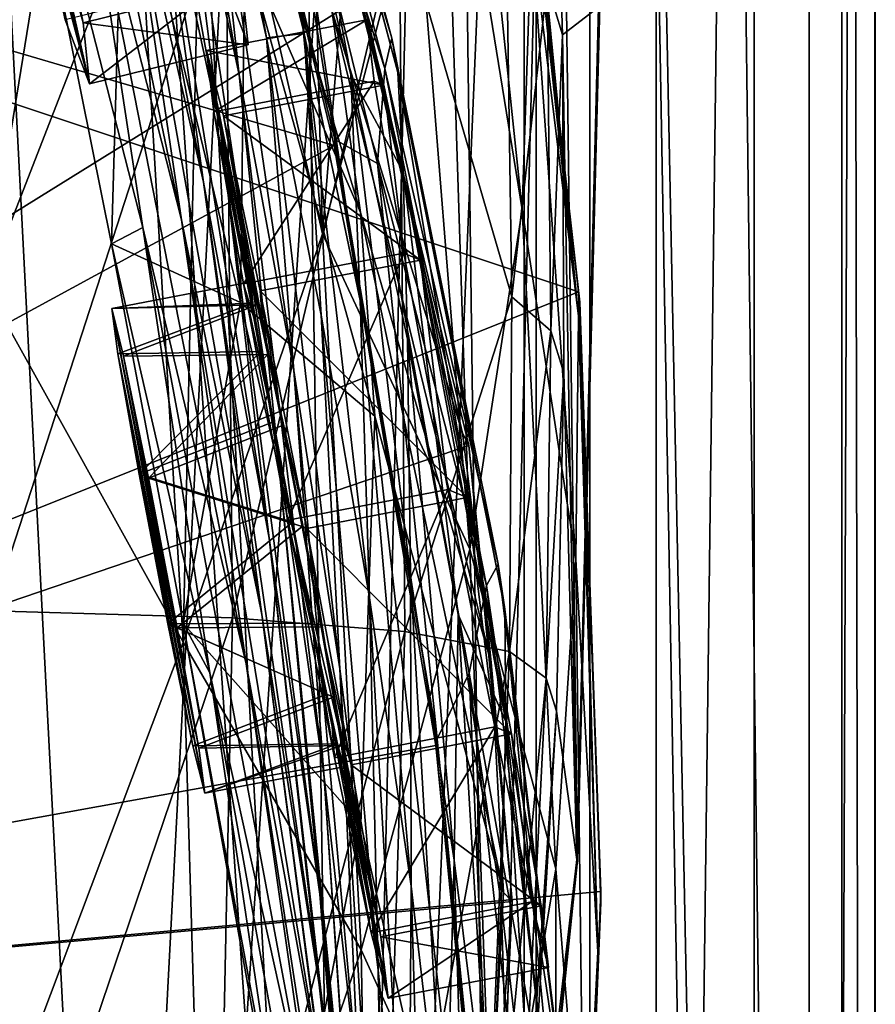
# Model space of a CAD drawing. Header units: metres. Extents: x -1204 to 0, y -809 to 0.
# Tile 80 of 135: x -39 to 0, y -381 to -336. Entities that reach past the tile are written whole.
import ezdxf

# ---------------------------------------------------------------- set-up
doc = ezdxf.new("R2010")
doc.units = ezdxf.units.M

msp = doc.modelspace()

# ---------------------------------------------------------------- linework, layer by layer
at = {"layer": 'top01'}
for points in [[(-35.448151, -746.330383, 163.059708), (-52.518909, -738.401428, 163.059708), (-5.519217, -35.401562, 163.059708)], [(-5.519217, -35.401562, 163.059708), (-52.518909, -738.401428, 163.059708), (-52.518909, -65.543846, 163.059708)], [(-52.518909, -65.543846, 2063.059814), (-52.518909, -738.401428, 2063.059814), (-5.519217, -35.401562, 2063.059814)], [(-52.518909, -738.401428, 2063.059814), (-35.448151, -746.330383, 2063.059814), (-5.519217, -35.401562, 2063.059814)], [(-5.519217, -789.40155, 163.059708), (-35.448151, -746.330383, 163.059708), (-5.519217, -35.401562, 163.059708)], [(-5.519217, -35.401562, 2063.059814), (-35.448151, -746.330383, 2063.059814), (-5.519217, -789.40155, 2063.059814)], [(-5.519217, -789.40155, 163.059708), (-5.519217, -35.401562, 163.059708), (-5.519217, -789.40155, 173.920044)], [(-5.519217, -35.401562, 163.059708), (-5.519217, -35.401562, 2063.059814), (-5.519217, -789.40155, 173.920044)], [(-5.519217, -789.40155, 173.920044), (-5.519217, -35.401562, 2063.059814), (-5.519217, -789.40155, 2051.920166)], [(-5.519217, -35.401562, 2063.059814), (-5.519217, -789.40155, 2063.059814), (-5.519217, -789.40155, 2051.920166)], [(-43.078049, -174.221146, 1607.413452), (-46.821205, -562.338135, 1607.315308), (-24.081987, -448.915588, 1607.910889)], [(-38.620052, -182.838486, 1607.530151), (-43.078049, -174.221146, 1607.413452), (-24.081987, -448.915588, 1607.910889)], [(-24.081987, -448.915588, 1607.910889), (-27.595251, -220.148819, 1607.818848), (-38.620052, -182.838486, 1607.530151)], [(-19.624281, -258.028748, 1608.027588), (-27.595251, -220.148819, 1607.818848), (-24.081987, -448.915588, 1607.910889)], [(-17.590122, -413.033936, 1608.080688), (-19.624281, -258.028748, 1608.027588), (-24.081987, -448.915588, 1607.910889)], [(-14.577818, -296.740875, 1608.159668), (-19.624281, -258.028748, 1608.027588), (-17.590122, -413.033936, 1608.080688)], [(-13.578199, -374.472443, 1608.185913), (-14.577818, -296.740875, 1608.159668), (-17.590122, -413.033936, 1608.080688)], [(-13.578199, -374.472443, 1608.185913), (-12.567589, -335.508881, 1608.21228), (-14.577818, -296.740875, 1608.159668)], [(-40.583588, -348.304596, 258.79776), (-34.971504, -313.779785, 308.193176), (-39.348526, -304.778107, 284.171265)], [(-31.88298, -313.364929, 1065.649902), (-32.957794, -304.988434, 1009.056152), (-26.053864, -336.775787, 1065.653687)], [(-32.957794, -304.988434, 1009.056152), (-26.739323, -327.065002, 1009.108154), (-26.053864, -336.775787, 1065.653687)], [(-28.184275, -314.405884, 357.22464), (-25.209682, -345.908478, 355.985626), (-26.212357, -307.193451, 382.38327)], [(-25.209682, -345.908478, 355.985626), (-22.683466, -314.92157, 407.077454), (-26.212357, -307.193451, 382.38327)], [(-31.641485, -345.263489, 1347.621338), (-36.178574, -327.43277, 1347.30896), (-38.694054, -311.402191, 1291.495117)], [(-38.694054, -311.402191, 1291.495117), (-34.317097, -327.399658, 1291.730469), (-31.641485, -345.263489, 1347.621338)], [(-34.317097, -327.399658, 1291.730469), (-36.71941, -311.943207, 1235.449707), (-30.635113, -343.550934, 1291.942627)], [(-36.71941, -311.943207, 1235.449707), (-33.032673, -326.472748, 1235.577759), (-30.635113, -343.550934, 1291.942627)], [(-29.885733, -341.102234, 1235.691895), (-35.163788, -312.036102, 1178.973145), (-31.888172, -325.289673, 1179.018677)], [(-29.885733, -341.102234, 1235.691895), (-33.032673, -326.472748, 1235.577759), (-35.163788, -312.036102, 1178.973145)], [(-33.640274, -312.292023, 1122.289429), (-29.012232, -338.658264, 1179.058716), (-31.888172, -325.289673, 1179.018677)], [(-33.640274, -312.292023, 1122.289429), (-30.558046, -324.542419, 1122.292114), (-29.012232, -338.658264, 1179.058716)], [(-40.583588, -348.304596, 258.79776), (-33.583187, -330.356079, 307.561737), (-34.971504, -313.779785, 308.193176)], [(-31.88298, -313.364929, 1065.649902), (-27.767208, -336.97467, 1122.294556), (-30.558046, -324.542419, 1122.292114)], [(-31.88298, -313.364929, 1065.649902), (-26.053864, -336.775787, 1065.653687), (-27.767208, -336.97467, 1122.294556)], [(-31.190454, -314.663666, 663.283691), (-24.643539, -341.603241, 663.577393), (-27.897491, -321.349854, 721.176575)], [(-31.190454, -314.663666, 663.283691), (-31.188614, -314.924957, 660.523254), (-24.643539, -341.603241, 663.577393)], [(-25.209682, -345.908478, 355.985626), (-28.184275, -314.405884, 357.22464), (-30.656517, -322.128784, 332.282196)], [(-24.676722, -341.884674, 660.693787), (-31.188614, -314.924957, 660.523254), (-99.483429, -319.897003, 658.734924)], [(-31.188614, -314.924957, 660.523254), (-24.676722, -341.884674, 660.693787), (-24.643539, -341.603241, 663.577393)], [(-25.209682, -345.908478, 355.985626), (-20.941637, -329.719666, 406.499817), (-22.683466, -314.92157, 407.077454)], [(-27.996813, -316.960968, 780.114929), (-22.054716, -336.990753, 838.324768), (-27.930374, -315.321198, 838.165894)], [(-27.930374, -315.321198, 838.165894), (-22.054716, -336.990753, 838.324768), (-21.776199, -338.552917, 895.674438)], [(-27.930374, -315.321198, 838.165894), (-21.776199, -338.552917, 895.674438), (-27.693958, -316.427124, 895.548584)], [(-16.107258, -344.788757, 457.192108), (-19.12748, -316.031982, 457.955444), (-19.7087, -322.558563, 432.119202)], [(-16.107258, -344.788757, 457.192108), (-15.685365, -332.124298, 509.626068), (-19.12748, -316.031982, 457.955444)], [(-21.776199, -338.552917, 895.674438), (-21.531006, -343.099915, 952.545898), (-27.693958, -316.427124, 895.548584)], [(-21.531006, -343.099915, 952.545898), (-27.292551, -320.316864, 952.467773), (-27.693958, -316.427124, 895.548584)], [(-33.400639, -345.622742, 1402.633789), (-40.817909, -316.682983, 1376.365845), (-36.178574, -327.43277, 1347.30896)], [(-33.400639, -345.622742, 1402.633789), (-34.833195, -346.361694, 1438.951538), (-40.817909, -316.682983, 1376.365845)], [(-34.833195, -346.361694, 1438.951538), (-34.270542, -326.945007, 1426.933105), (-40.817909, -316.682983, 1376.365845)], [(-27.897491, -321.349854, 721.176575), (-22.361309, -338.372803, 780.275574), (-27.996813, -316.960968, 780.114929)], [(-27.996813, -316.960968, 780.114929), (-22.361309, -338.372803, 780.275574), (-22.054716, -336.990753, 838.324768)], [(-102.357254, -384.109985, 620.160461), (-99.483376, -319.896332, 620.085205), (-13.530258, -348.555542, 617.834473)], [(-99.483429, -319.897003, 1567.082153), (-23.459164, -335.112701, 1565.091309), (-102.357239, -384.109344, 1567.157349)], [(-102.357239, -384.109344, 658.659668), (-24.676722, -341.884674, 660.693787), (-99.483429, -319.897003, 658.734924)], [(-13.530258, -348.555542, 617.834473), (-99.483376, -319.896332, 620.085205), (-16.673864, -321.380615, 617.916748)], [(-26.739323, -327.065002, 1009.108154), (-27.292551, -320.316864, 952.467773), (-23.917381, -338.66214, 1009.126465)], [(-27.292551, -320.316864, 952.467773), (-21.531006, -343.099915, 952.545898), (-23.917381, -338.66214, 1009.126465)], [(-24.643539, -341.603241, 663.577393), (-22.700413, -342.703186, 721.290283), (-27.897491, -321.349854, 721.176575)], [(-27.897491, -321.349854, 721.176575), (-22.700413, -342.703186, 721.290283), (-22.361309, -338.372803, 780.275574)], [(-13.530258, -348.555542, 617.834473), (-16.673864, -321.380615, 617.916748), (-16.566071, -321.807434, 615.027588)], [(-13.482044, -349.018951, 614.859436), (-13.530258, -348.555542, 617.834473), (-16.566071, -321.807434, 615.027588)], [(-13.482044, -349.018951, 614.859436), (-16.566071, -321.807434, 615.027588), (-13.537757, -349.655365, 562.615112)], [(-13.537757, -349.655365, 562.615112), (-16.566071, -321.807434, 615.027588), (-16.217991, -322.342041, 562.786987)], [(-14.960473, -334.514008, 1772.302612), (-14.716997, -321.451874, 1717.469971), (-14.259585, -336.836365, 1717.66394)], [(-14.716997, -321.451874, 1717.469971), (-12.620293, -335.566895, 1610.983643), (-14.259585, -336.836365, 1717.66394)], [(-33.583187, -330.356079, 307.561737), (-31.562002, -364.525574, 306.527161), (-30.656517, -322.128784, 332.282196)], [(-31.562002, -364.525574, 306.527161), (-25.209682, -345.908478, 355.985626), (-30.656517, -322.128784, 332.282196)], [(-20.941637, -329.719666, 406.499817), (-18.489784, -360.289703, 405.625305), (-19.7087, -322.558563, 432.119202)], [(-18.489784, -360.289703, 405.625305), (-16.107258, -344.788757, 457.192108), (-19.7087, -322.558563, 432.119202)], [(-13.537757, -349.655365, 562.615112), (-16.217991, -322.342041, 562.786987), (-15.685365, -332.124298, 509.626068)], [(-30.558046, -324.542419, 1122.292114), (-27.767208, -336.97467, 1122.294556), (-26.525957, -352.141632, 1179.093262)], [(-30.558046, -324.542419, 1122.292114), (-26.525957, -352.141632, 1179.093262), (-29.012232, -338.658264, 1179.058716)], [(-28.758921, -332.827393, 1472.950806), (-23.484713, -344.930603, 1518.765625), (-29.493624, -324.732056, 1472.599731)], [(-29.493624, -324.732056, 1472.599731), (-23.484713, -344.930603, 1518.765625), (-24.789278, -335.700897, 1518.547607)], [(-27.266485, -355.795776, 1235.791992), (-29.885733, -341.102234, 1235.691895), (-31.888172, -325.289673, 1179.018677)], [(-31.888172, -325.289673, 1179.018677), (-29.012232, -338.658264, 1179.058716), (-27.266485, -355.795776, 1235.791992)], [(-27.647076, -359.779358, 1292.13147), (-33.032673, -326.472748, 1235.577759), (-29.885733, -341.102234, 1235.691895)], [(-30.635113, -343.550934, 1291.942627), (-33.032673, -326.472748, 1235.577759), (-27.647076, -359.779358, 1292.13147)], [(-28.947365, -349.035828, 1473.652832), (-34.270542, -326.945007, 1426.933105), (-34.833195, -346.361694, 1438.951538)], [(-28.947365, -349.035828, 1473.652832), (-28.758921, -332.827393, 1472.950806), (-34.270542, -326.945007, 1426.933105)], [(-26.053864, -336.775787, 1065.653687), (-26.739323, -327.065002, 1009.108154), (-23.494476, -348.950317, 1065.654785)], [(-26.739323, -327.065002, 1009.108154), (-23.917381, -338.66214, 1009.126465), (-23.494476, -348.950317, 1065.654785)], [(-28.690115, -365.512878, 1402.98291), (-36.178574, -327.43277, 1347.30896), (-31.641485, -345.263489, 1347.621338)], [(-28.690115, -365.512878, 1402.98291), (-33.400639, -345.622742, 1402.633789), (-36.178574, -327.43277, 1347.30896)], [(-31.641485, -345.263489, 1347.621338), (-34.317097, -327.399658, 1291.730469), (-27.972769, -363.265289, 1347.90271)], [(-27.972769, -363.265289, 1347.90271), (-34.317097, -327.399658, 1291.730469), (-30.635113, -343.550934, 1291.942627)], [(-40.287209, -363.097839, 1989.900391), (-40.618061, -329.670837, 1989.055786), (-29.625914, -330.21228, 1935.435791)], [(-18.489784, -360.289703, 405.625305), (-20.941637, -329.719666, 406.499817), (-25.209682, -345.908478, 355.985626)], [(-31.562002, -364.525574, 306.527161), (-33.583187, -330.356079, 307.561737), (-40.583588, -348.304596, 258.79776)], [(-29.317284, -363.419678, 1936.170898), (-40.287209, -363.097839, 1989.900391), (-29.625914, -330.21228, 1935.435791)], [(-29.317284, -363.419678, 1936.170898), (-29.625914, -330.21228, 1935.435791), (-21.694544, -331.200623, 1881.330322)], [(-21.449402, -364.039246, 1881.945313), (-29.317284, -363.419678, 1936.170898), (-21.694544, -331.200623, 1881.330322)], [(-21.449402, -364.039246, 1881.945313), (-21.694544, -331.200623, 1881.330322), (-16.569992, -348.775848, 1827.190186)], [(-16.569992, -348.775848, 1827.190186), (-21.694544, -331.200623, 1881.330322), (-16.81728, -332.634918, 1826.89917)], [(-13.652471, -360.760071, 509.307831), (-15.685365, -332.124298, 509.626068), (-16.107258, -344.788757, 457.192108)], [(-13.652471, -360.760071, 509.307831), (-13.537757, -349.655365, 562.615112), (-15.685365, -332.124298, 509.626068)], [(-16.569992, -348.775848, 1827.190186), (-16.81728, -332.634918, 1826.89917), (-14.960473, -334.514008, 1772.302612)], [(-28.758921, -332.827393, 1472.950806), (-28.947365, -349.035828, 1473.652832), (-22.826212, -354.221771, 1518.983765)], [(-23.484713, -344.930603, 1518.765625), (-28.758921, -332.827393, 1472.950806), (-22.826212, -354.221771, 1518.983765)], [(-24.789278, -335.700897, 1518.547607), (-18.824453, -355.000824, 1562.035767), (-23.602381, -334.72934, 1562.240967)], [(-23.459164, -335.112701, 1565.091309), (-23.602381, -334.72934, 1562.240967), (-18.824453, -355.000824, 1562.035767)], [(-16.569992, -348.775848, 1827.190186), (-14.960473, -334.514008, 1772.302612), (-14.79277, -350.326019, 1772.519653)], [(-14.79277, -350.326019, 1772.519653), (-14.960473, -334.514008, 1772.302612), (-14.259585, -336.836365, 1717.66394)], [(-23.459164, -335.112701, 1565.091309), (-18.536482, -355.552124, 1564.962402), (-102.357239, -384.109344, 1567.157349)], [(-18.536482, -355.552124, 1564.962402), (-23.459164, -335.112701, 1565.091309), (-18.824453, -355.000824, 1562.035767)], [(-23.484713, -344.930603, 1518.765625), (-17.515144, -365.456879, 1561.97522), (-24.789278, -335.700897, 1518.547607)], [(-17.515144, -365.456879, 1561.97522), (-18.824453, -355.000824, 1562.035767), (-24.789278, -335.700897, 1518.547607)], [(-12.620293, -335.566895, 1610.983643), (-13.614356, -374.437164, 1611.010864), (-14.259585, -336.836365, 1717.66394)], [(-12.620293, -335.566895, 1610.983643), (-12.567589, -335.508881, 1608.21228), (-13.614356, -374.437164, 1611.010864)], [(-12.567589, -335.508881, 1608.21228), (-13.578199, -374.472443, 1608.185913), (-13.614356, -374.437164, 1611.010864)], [(-26.053864, -336.775787, 1065.653687), (-25.269341, -349.616699, 1122.296509), (-27.767208, -336.97467, 1122.294556)], [(-27.767208, -336.97467, 1122.294556), (-24.417593, -365.741608, 1179.122314), (-26.525957, -352.141632, 1179.093262)], [(-25.269341, -349.616699, 1122.296509), (-24.417593, -365.741608, 1179.122314), (-27.767208, -336.97467, 1122.294556)], [(-25.269341, -349.616699, 1122.296509), (-26.053864, -336.775787, 1065.653687), (-23.069229, -362.496948, 1122.298218)], [(-26.053864, -336.775787, 1065.653687), (-23.494476, -348.950317, 1065.654785), (-23.069229, -362.496948, 1122.298218)], [(-22.361309, -338.372803, 780.275574), (-17.198458, -360.97467, 838.390564), (-22.054716, -336.990753, 838.324768)], [(-22.054716, -336.990753, 838.324768), (-16.902245, -363.025177, 895.725647), (-21.776199, -338.552917, 895.674438)], [(-22.054716, -336.990753, 838.324768), (-17.198458, -360.97467, 838.390564), (-16.902245, -363.025177, 895.725647)], [(-14.79277, -350.326019, 1772.519653), (-14.259585, -336.836365, 1717.66394), (-14.199973, -352.248077, 1717.807373)], [(-14.259585, -336.836365, 1717.66394), (-13.614356, -374.437164, 1611.010864), (-14.199973, -352.248077, 1717.807373)], [(-22.700413, -342.703186, 721.290283), (-17.734997, -361.942047, 780.342651), (-22.361309, -338.372803, 780.275574)], [(-22.361309, -338.372803, 780.275574), (-17.734997, -361.942047, 780.342651), (-17.198458, -360.97467, 838.390564)], [(-29.012232, -338.658264, 1179.058716), (-25.154404, -370.519745, 1235.878174), (-27.266485, -355.795776, 1235.791992)], [(-29.012232, -338.658264, 1179.058716), (-26.525957, -352.141632, 1179.093262), (-25.154404, -370.519745, 1235.878174)], [(-23.494476, -348.950317, 1065.654785), (-23.917381, -338.66214, 1009.126465), (-21.202744, -361.499756, 1065.655396)], [(-23.917381, -338.66214, 1009.126465), (-21.332987, -350.711609, 1009.139709), (-21.202744, -361.499756, 1065.655396)], [(-23.917381, -338.66214, 1009.126465), (-21.531006, -343.099915, 952.545898), (-21.332987, -350.711609, 1009.139709)], [(-21.776199, -338.552917, 895.674438), (-16.902245, -363.025177, 895.725647), (-16.851717, -368.135406, 952.576538)], [(-21.531006, -343.099915, 952.545898), (-21.776199, -338.552917, 895.674438), (-16.851717, -368.135406, 952.576538)], [(-25.335787, -376.008789, 1292.296997), (-29.885733, -341.102234, 1235.691895), (-27.266485, -355.795776, 1235.791992)], [(-25.335787, -376.008789, 1292.296997), (-27.647076, -359.779358, 1292.13147), (-29.885733, -341.102234, 1235.691895)], [(-24.643539, -341.603241, 663.577393), (-24.676722, -341.884674, 660.693787), (-19.980581, -368.935425, 663.782898)], [(-24.643539, -341.603241, 663.577393), (-19.980581, -368.935425, 663.782898), (-22.700413, -342.703186, 721.290283)], [(-20.048212, -369.231018, 660.815002), (-24.676722, -341.884674, 660.693787), (-102.357239, -384.109344, 658.659668)], [(-24.676722, -341.884674, 660.693787), (-20.048212, -369.231018, 660.815002), (-19.980581, -368.935425, 663.782898)], [(-19.980581, -368.935425, 663.782898), (-18.516382, -365.931885, 721.338074), (-22.700413, -342.703186, 721.290283)], [(-22.700413, -342.703186, 721.290283), (-18.516382, -365.931885, 721.338074), (-17.734997, -361.942047, 780.342651)], [(-21.531006, -343.099915, 952.545898), (-19.030493, -363.269379, 1009.147888), (-21.332987, -350.711609, 1009.139709)], [(-16.851717, -368.135406, 952.576538), (-19.030493, -363.269379, 1009.147888), (-21.531006, -343.099915, 952.545898)], [(-27.972769, -363.265289, 1347.90271), (-30.635113, -343.550934, 1291.942627), (-25.17399, -381.315338, 1348.152954)], [(-30.635113, -343.550934, 1291.942627), (-27.647076, -359.779358, 1292.13147), (-25.17399, -381.315338, 1348.152954)], [(-22.826212, -354.221771, 1518.983765), (-16.958851, -375.94278, 1561.94458), (-23.484713, -344.930603, 1518.765625)], [(-16.958851, -375.94278, 1561.94458), (-17.515144, -365.456879, 1561.97522), (-23.484713, -344.930603, 1518.765625)], [(-14.564396, -374.864166, 456.759827), (-16.107258, -344.788757, 457.192108), (-18.489784, -360.289703, 405.625305)], [(-14.564396, -374.864166, 456.759827), (-13.652471, -360.760071, 509.307831), (-16.107258, -344.788757, 457.192108)], [(-30.351337, -365.925812, 1457.369507), (-34.833195, -346.361694, 1438.951538), (-33.400639, -345.622742, 1402.633789)], [(-25.45307, -388.094757, 1457.692871), (-33.400639, -345.622742, 1402.633789), (-28.690115, -365.512878, 1402.98291)], [(-25.45307, -388.094757, 1457.692871), (-30.351337, -365.925812, 1457.369507), (-33.400639, -345.622742, 1402.633789)], [(-25.042959, -385.591522, 1403.297119), (-28.690115, -365.512878, 1402.98291), (-31.641485, -345.263489, 1347.621338)], [(-25.042959, -385.591522, 1403.297119), (-31.641485, -345.263489, 1347.621338), (-27.972769, -363.265289, 1347.90271)], [(-23.443443, -378.546478, 355.114563), (-25.209682, -345.908478, 355.985626), (-31.562002, -364.525574, 306.527161)], [(-23.443443, -378.546478, 355.114563), (-18.489784, -360.289703, 405.625305), (-25.209682, -345.908478, 355.985626)], [(-31.573072, -363.667175, 1471.890625), (-34.833195, -346.361694, 1438.951538), (-30.351337, -365.925812, 1457.369507)], [(-31.573072, -363.667175, 1471.890625), (-28.947365, -349.035828, 1473.652832), (-34.833195, -346.361694, 1438.951538)], [(-39.477352, -385.511475, 258.177063), (-31.562002, -364.525574, 306.527161), (-40.583588, -348.304596, 258.79776)], [(-12.519126, -375.893127, 617.807983), (-102.357254, -384.109985, 620.160461), (-13.530258, -348.555542, 617.834473)], [(-16.688112, -364.955933, 1827.387939), (-21.449402, -364.039246, 1881.945313), (-16.569992, -348.775848, 1827.190186)], [(-16.688112, -364.955933, 1827.387939), (-16.569992, -348.775848, 1827.190186), (-14.79277, -350.326019, 1772.519653)], [(-12.519126, -375.893127, 617.807983), (-13.530258, -348.555542, 617.834473), (-13.482044, -349.018951, 614.859436)], [(-23.460728, -372.806091, 1519.420044), (-28.947365, -349.035828, 1473.652832), (-31.573072, -363.667175, 1471.890625)], [(-22.826212, -354.221771, 1518.983765), (-28.947365, -349.035828, 1473.652832), (-23.460728, -372.806091, 1519.420044)], [(-23.069229, -362.496948, 1122.298218), (-23.494476, -348.950317, 1065.654785), (-21.175161, -375.644165, 1122.299561)], [(-23.494476, -348.950317, 1065.654785), (-21.202744, -361.499756, 1065.655396), (-21.175161, -375.644165, 1122.299561)], [(-12.650256, -378.647888, 562.581543), (-13.482044, -349.018951, 614.859436), (-13.537757, -349.655365, 562.615112)], [(-12.515596, -376.386993, 614.789063), (-12.519126, -375.893127, 617.807983), (-13.482044, -349.018951, 614.859436)], [(-12.515596, -376.386993, 614.789063), (-13.482044, -349.018951, 614.859436), (-12.650256, -378.647888, 562.581543)], [(-23.069229, -362.496948, 1122.298218), (-22.674423, -379.462219, 1179.145752), (-25.269341, -349.616699, 1122.296509)], [(-22.674423, -379.462219, 1179.145752), (-24.417593, -365.741608, 1179.122314), (-25.269341, -349.616699, 1122.296509)], [(-12.650256, -378.647888, 562.581543), (-13.537757, -349.655365, 562.615112), (-13.652471, -360.760071, 509.307831)], [(-16.688112, -364.955933, 1827.387939), (-14.79277, -350.326019, 1772.519653), (-15.011189, -366.168884, 1772.66394)], [(-15.011189, -366.168884, 1772.66394), (-14.79277, -350.326019, 1772.519653), (-14.199973, -352.248077, 1717.807373)], [(-21.202744, -361.499756, 1065.655396), (-21.332987, -350.711609, 1009.139709), (-19.209503, -374.468506, 1065.655396)], [(-21.332987, -350.711609, 1009.139709), (-19.030493, -363.269379, 1009.147888), (-19.209503, -374.468506, 1065.655396)], [(-26.525957, -352.141632, 1179.093262), (-24.417593, -365.741608, 1179.122314), (-23.52145, -385.244202, 1235.950317)], [(-26.525957, -352.141632, 1179.093262), (-23.52145, -385.244202, 1235.950317), (-25.154404, -370.519745, 1235.878174)], [(-14.199973, -352.248077, 1717.807373), (-14.537327, -367.677094, 1717.900269), (-15.011189, -366.168884, 1772.66394)], [(-13.614356, -374.437164, 1611.010864), (-14.537327, -367.677094, 1717.900269), (-14.199973, -352.248077, 1717.807373)], [(-23.460728, -372.806091, 1519.420044), (-18.084873, -396.889557, 1561.972168), (-22.826212, -354.221771, 1518.983765)], [(-18.084873, -396.889557, 1561.972168), (-16.958851, -375.94278, 1561.94458), (-22.826212, -354.221771, 1518.983765)], [(-18.536482, -355.552124, 1564.962402), (-18.824453, -355.000824, 1562.035767), (-17.515144, -365.456879, 1561.97522)], [(-102.357239, -384.109344, 1567.157349), (-18.536482, -355.552124, 1564.962402), (-16.558756, -376.348053, 1564.910645)], [(-16.558756, -376.348053, 1564.910645), (-18.536482, -355.552124, 1564.962402), (-17.515144, -365.456879, 1561.97522)], [(-23.668268, -392.166412, 1292.439209), (-25.335787, -376.008789, 1292.296997), (-27.266485, -355.795776, 1235.791992)], [(-27.266485, -355.795776, 1235.791992), (-25.154404, -370.519745, 1235.878174), (-23.668268, -392.166412, 1292.439209)], [(-23.222038, -399.291321, 1348.372314), (-27.647076, -359.779358, 1292.13147), (-25.335787, -376.008789, 1292.296997)], [(-25.17399, -381.315338, 1348.152954), (-27.647076, -359.779358, 1292.13147), (-23.222038, -399.291321, 1348.372314)], [(-17.398537, -391.917389, 405.125092), (-18.489784, -360.289703, 405.625305), (-23.443443, -378.546478, 355.114563)], [(-17.398537, -391.917389, 405.125092), (-14.564396, -374.864166, 456.759827), (-18.489784, -360.289703, 405.625305)], [(-13.282385, -390.928864, 509.239197), (-13.652471, -360.760071, 509.307831), (-14.564396, -374.864166, 456.759827)], [(-13.282385, -390.928864, 509.239197), (-12.650256, -378.647888, 562.581543), (-13.652471, -360.760071, 509.307831)], [(-17.734997, -361.942047, 780.342651), (-13.882201, -387.750977, 838.363281), (-17.198458, -360.97467, 838.390564)], [(-17.198458, -360.97467, 838.390564), (-13.60767, -390.325165, 895.702209), (-16.902245, -363.025177, 895.725647)], [(-17.198458, -360.97467, 838.390564), (-13.882201, -387.750977, 838.363281), (-13.60767, -390.325165, 895.702209)], [(-21.175161, -375.644165, 1122.299561), (-21.202744, -361.499756, 1065.655396), (-19.599297, -389.087158, 1122.300415)], [(-21.202744, -361.499756, 1065.655396), (-19.209503, -374.468506, 1065.655396), (-19.599297, -389.087158, 1122.300415)], [(-18.516382, -365.931885, 721.338074), (-14.578782, -388.116608, 780.316284), (-17.734997, -361.942047, 780.342651)], [(-17.734997, -361.942047, 780.342651), (-14.578782, -388.116608, 780.316284), (-13.882201, -387.750977, 838.363281)], [(-21.175161, -375.644165, 1122.299561), (-21.283731, -393.310089, 1179.163696), (-23.069229, -362.496948, 1122.298218)], [(-21.283731, -393.310089, 1179.163696), (-22.674423, -379.462219, 1179.145752), (-23.069229, -362.496948, 1122.298218)], [(-40.602776, -396.64679, 1990.200928), (-40.287209, -363.097839, 1989.900391), (-29.317284, -363.419678, 1936.170898)], [(-16.902245, -363.025177, 895.725647), (-13.760507, -395.880981, 952.559692), (-16.851717, -368.135406, 952.576538)], [(-16.902245, -363.025177, 895.725647), (-13.60767, -390.325165, 895.702209), (-13.760507, -395.880981, 952.559692)], [(-30.019743, -396.773071, 1936.401733), (-40.602776, -396.64679, 1990.200928), (-29.317284, -363.419678, 1936.170898)], [(-30.019743, -396.773071, 1936.401733), (-29.317284, -363.419678, 1936.170898), (-21.449402, -364.039246, 1881.945313)], [(-25.042959, -385.591522, 1403.297119), (-27.972769, -363.265289, 1347.90271), (-22.463598, -405.683777, 1403.576782)], [(-27.972769, -363.265289, 1347.90271), (-25.17399, -381.315338, 1348.152954), (-22.463598, -405.683777, 1403.576782)], [(-19.209503, -374.468506, 1065.655396), (-19.030493, -363.269379, 1009.147888), (-17.551184, -387.898956, 1065.654785)], [(-19.030493, -363.269379, 1009.147888), (-17.061018, -376.388062, 1009.150879), (-17.551184, -387.898956, 1065.654785)], [(-17.061018, -376.388062, 1009.150879), (-19.030493, -363.269379, 1009.147888), (-16.851717, -368.135406, 952.576538)], [(-26.828007, -390.183228, 1518.349854), (-31.573072, -363.667175, 1471.890625), (-27.014751, -388.267609, 1511.426025)], [(-27.014751, -388.267609, 1511.426025), (-31.573072, -363.667175, 1471.890625), (-30.351337, -365.925812, 1457.369507)], [(-26.828007, -390.183228, 1518.349854), (-23.460728, -372.806091, 1519.420044), (-31.573072, -363.667175, 1471.890625)], [(-22.48654, -397.026672, 1882.114014), (-30.019743, -396.773071, 1936.401733), (-21.449402, -364.039246, 1881.945313)], [(-22.48654, -397.026672, 1882.114014), (-21.449402, -364.039246, 1881.945313), (-16.688112, -364.955933, 1827.387939)], [(-30.539297, -399.472687, 305.797028), (-31.562002, -364.525574, 306.527161), (-39.477352, -385.511475, 258.177063)], [(-30.539297, -399.472687, 305.797028), (-23.443443, -378.546478, 355.114563), (-31.562002, -364.525574, 306.527161)], [(-18.018032, -397.407349, 1827.502563), (-22.48654, -397.026672, 1882.114014), (-16.688112, -364.955933, 1827.387939)], [(-18.018032, -397.407349, 1827.502563), (-16.688112, -364.955933, 1827.387939), (-15.011189, -366.168884, 1772.66394)], [(-21.834862, -410.470459, 1457.984009), (-28.690115, -365.512878, 1402.98291), (-25.042959, -385.591522, 1403.297119)], [(-21.834862, -410.470459, 1457.984009), (-25.45307, -388.094757, 1457.692871), (-28.690115, -365.512878, 1402.98291)], [(-24.417593, -365.741608, 1179.122314), (-22.33358, -399.943756, 1236.008545), (-23.52145, -385.244202, 1235.950317)], [(-24.417593, -365.741608, 1179.122314), (-22.674423, -379.462219, 1179.145752), (-22.33358, -399.943756, 1236.008545)], [(-16.558756, -376.348053, 1564.910645), (-17.515144, -365.456879, 1561.97522), (-16.958851, -375.94278, 1561.94458)], [(-21.912634, -412.923523, 1511.640137), (-30.351337, -365.925812, 1457.369507), (-25.45307, -388.094757, 1457.692871)], [(-27.014751, -388.267609, 1511.426025), (-30.351337, -365.925812, 1457.369507), (-21.912634, -412.923523, 1511.640137)], [(-19.980581, -368.935425, 663.782898), (-17.23489, -396.52829, 663.897461), (-18.516382, -365.931885, 721.338074)], [(-17.23489, -396.52829, 663.897461), (-15.701899, -391.42688, 721.319885), (-18.516382, -365.931885, 721.338074)], [(-18.516382, -365.931885, 721.338074), (-15.701899, -391.42688, 721.319885), (-14.578782, -388.116608, 780.316284)], [(-15.011189, -366.168884, 1772.66394), (-16.602623, -397.914673, 1772.733154), (-18.018032, -397.407349, 1827.502563)], [(-14.537327, -367.677094, 1717.900269), (-16.602623, -397.914673, 1772.733154), (-15.011189, -366.168884, 1772.66394)], [(-16.602623, -397.914673, 1772.733154), (-14.537327, -367.677094, 1717.900269), (-16.397919, -398.548248, 1717.933838)], [(-14.537327, -367.677094, 1717.900269), (-13.614356, -374.437164, 1611.010864), (-16.397919, -398.548248, 1717.933838)], [(-15.48171, -390.116791, 1009.148804), (-17.061018, -376.388062, 1009.150879), (-16.851717, -368.135406, 952.576538)], [(-16.851717, -368.135406, 952.576538), (-13.760507, -395.880981, 952.559692), (-15.48171, -390.116791, 1009.148804)], [(-19.980581, -368.935425, 663.782898), (-20.048212, -369.231018, 660.815002), (-17.23489, -396.52829, 663.897461)], [(-17.32654, -396.832611, 660.886292), (-20.048212, -369.231018, 660.815002), (-102.357239, -384.109344, 658.659668)], [(-20.048212, -369.231018, 660.815002), (-17.32654, -396.832611, 660.886292), (-17.23489, -396.52829, 663.897461)], [(-25.154404, -370.519745, 1235.878174), (-22.597248, -408.185028, 1292.558105), (-23.668268, -392.166412, 1292.439209)], [(-23.52145, -385.244202, 1235.950317), (-22.597248, -408.185028, 1292.558105), (-25.154404, -370.519745, 1235.878174)], [(-18.084873, -396.889557, 1561.972168), (-23.460728, -372.806091, 1519.420044), (-26.828007, -390.183228, 1518.349854)], [(-19.599297, -389.087158, 1122.300415), (-19.209503, -374.468506, 1065.655396), (-18.35784, -402.854462, 1122.301025)], [(-19.209503, -374.468506, 1065.655396), (-17.551184, -387.898956, 1065.654785), (-18.35784, -402.854462, 1122.301025)], [(-13.614356, -374.437164, 1611.010864), (-17.608839, -413.11734, 1610.883667), (-16.397919, -398.548248, 1717.933838)], [(-13.614356, -374.437164, 1611.010864), (-13.578199, -374.472443, 1608.185913), (-17.608839, -413.11734, 1610.883667)], [(-13.578199, -374.472443, 1608.185913), (-17.590122, -413.033936, 1608.080688), (-17.608839, -413.11734, 1610.883667)], [(-14.566199, -406.168793, 456.6586), (-14.564396, -374.864166, 456.759827), (-17.398537, -391.917389, 405.125092)], [(-14.566199, -406.168793, 456.6586), (-13.282385, -390.928864, 509.239197), (-14.564396, -374.864166, 456.759827)], [(-20.233847, -407.294281, 1179.17627), (-21.283731, -393.310089, 1179.163696), (-21.175161, -375.644165, 1122.299561)], [(-19.599297, -389.087158, 1122.300415), (-20.233847, -407.294281, 1179.17627), (-21.175161, -375.644165, 1122.299561)], [(-102.357254, -384.109985, 620.160461), (-12.519126, -375.893127, 617.807983), (-13.645579, -403.226196, 617.837463)], [(-22.069546, -417.075439, 1348.560547), (-25.335787, -376.008789, 1292.296997), (-23.668268, -392.166412, 1292.439209)], [(-22.069546, -417.075439, 1348.560547), (-23.222038, -399.291321, 1348.372314), (-25.335787, -376.008789, 1292.296997)], [(-18.084873, -396.889557, 1561.972168), (-16.558756, -376.348053, 1564.910645), (-16.958851, -375.94278, 1561.94458)], [(-13.645579, -403.226196, 617.837463), (-12.519126, -375.893127, 617.807983), (-12.515596, -376.386993, 614.789063)], [(-16.558756, -376.348053, 1564.910645), (-17.525627, -397.266754, 1564.935913), (-102.357239, -384.109344, 1567.157349)], [(-17.525627, -397.266754, 1564.935913), (-16.558756, -376.348053, 1564.910645), (-18.084873, -396.889557, 1561.972168)], [(-17.551184, -387.898956, 1065.654785), (-17.061018, -376.388062, 1009.150879), (-16.26959, -401.831177, 1065.653809)], [(-17.061018, -376.388062, 1009.150879), (-15.48171, -390.116791, 1009.148804), (-16.26959, -401.831177, 1065.653809)], [(-13.879843, -409.596252, 562.68634), (-13.668272, -403.748108, 614.817261), (-12.515596, -376.386993, 614.789063)], [(-13.879843, -409.596252, 562.68634), (-12.515596, -376.386993, 614.789063), (-12.650256, -378.647888, 562.581543)], [(-13.668272, -403.748108, 614.817261), (-13.645579, -403.226196, 617.837463), (-12.515596, -376.386993, 614.789063)], [(-22.854279, -411.831177, 354.61145), (-23.443443, -378.546478, 355.114563), (-30.539297, -399.472687, 305.797028)], [(-22.854279, -411.831177, 354.61145), (-17.398537, -391.917389, 405.125092), (-23.443443, -378.546478, 355.114563)], [(-13.879843, -409.596252, 562.68634), (-12.650256, -378.647888, 562.581543), (-13.282385, -390.928864, 509.239197)], [(-22.674423, -379.462219, 1179.145752), (-21.552492, -414.598267, 1236.052734), (-22.33358, -399.943756, 1236.008545)], [(-21.283731, -393.310089, 1179.163696), (-21.552492, -414.598267, 1236.052734), (-22.674423, -379.462219, 1179.145752)]]:
    msp.add_3dface(points, dxfattribs=at)
at = {"layer": 'top0123410'}
for points in [[(-0.021163, -803.816101, 2051.693115), (-16.021164, -15.81608, 2051.693115), (-0.021163, 0.18392, 2051.693115)], [(-3.021163, -2.81608, 2111.693115), (-3.021163, -800.816101, 2111.693115), (-0.021163, 0.18392, 2111.693115)], [(-3.021163, -800.816101, 2111.693115), (-0.021163, -803.816101, 2111.693115), (-0.021163, 0.18392, 2111.693115)], [(-0.021163, 0.18392, 2111.693115), (-0.021163, -803.816101, 2111.693115), (-0.021163, 0.18392, 2051.693115)], [(-0.021163, -803.816101, 2111.693115), (-0.021163, -803.816101, 2051.693115), (-0.021163, 0.18392, 2051.693115)], [(-13.021163, -12.81608, 2054.693115), (-13.021163, -790.816101, 2054.693115), (-3.021163, -2.81608, 2054.693115)], [(-3.021163, -2.81608, 2054.693115), (-13.021163, -790.816101, 2054.693115), (-3.021163, -800.816101, 2054.693115)], [(-3.021163, -800.816101, 2111.693115), (-3.021163, -2.81608, 2111.693115), (-3.021163, -800.816101, 2054.693115)], [(-3.021163, -2.81608, 2111.693115), (-3.021163, -2.81608, 2054.693115), (-3.021163, -800.816101, 2054.693115)], [(-13.021163, -12.81608, 2066.693115), (-51.719181, -51.514099, 2066.693115), (-51.719181, -751.484314, 2066.693115)], [(-13.021163, -790.816101, 2066.693115), (-13.021163, -12.81608, 2066.693115), (-51.719181, -751.484314, 2066.693115)], [(-13.021163, -12.81608, 2066.693115), (-13.021163, -790.816101, 2066.693115), (-13.021163, -12.81608, 2054.693115)], [(-13.021163, -790.816101, 2066.693115), (-13.021163, -790.816101, 2054.693115), (-13.021163, -12.81608, 2054.693115)], [(-16.021164, -787.816101, 2063.693115), (-54.021164, -53.816078, 2063.693115), (-16.021164, -15.81608, 2063.693115)], [(-16.021164, -15.81608, 2051.693115), (-16.021164, -787.816101, 2051.693115), (-16.021164, -15.81608, 2063.693115)], [(-16.021164, -787.816101, 2051.693115), (-16.021164, -787.816101, 2063.693115), (-16.021164, -15.81608, 2063.693115)], [(-16.021164, -787.816101, 2051.693115), (-16.021164, -15.81608, 2051.693115), (-0.021163, -803.816101, 2051.693115)], [(-54.021164, -749.816101, 2063.693115), (-54.021164, -53.816078, 2063.693115), (-16.021164, -787.816101, 2063.693115)]]:
    msp.add_3dface(points, dxfattribs=at)
at = {"layer": 'top0123433'}
for points in [[(-37.744568, -328.514465, 1109.11084), (-36.121544, -336.280945, 1117.279907), (-38.474728, -326.959106, 1118.672119)], [(-36.121544, -336.280945, 1117.279907), (-37.974998, -329.556305, 1122.593384), (-38.474728, -326.959106, 1118.672119)], [(-36.121544, -336.280945, 1117.279907), (-37.744568, -328.514465, 1109.11084), (-28.898199, -334.496521, 1117.54126)], [(-36.951492, -336.140991, 1139.263794), (-38.39584, -329.485352, 1133.740723), (-35.831257, -339.072418, 1128.316772)], [(-38.39584, -329.485352, 1133.740723), (-37.893955, -330.7034, 1128.185547), (-35.831257, -339.072418, 1128.316772)], [(-35.831257, -339.072418, 1128.316772), (-37.893955, -330.7034, 1128.185547), (-37.974998, -329.556305, 1122.593384)], [(-36.121544, -336.280945, 1117.279907), (-35.831257, -339.072418, 1128.316772), (-37.974998, -329.556305, 1122.593384)], [(-29.728149, -334.356567, 1139.525146), (-36.951492, -336.140991, 1139.263794), (-35.831257, -339.072418, 1128.316772)], [(-28.607914, -337.288025, 1128.578125), (-29.728149, -334.356567, 1139.525146), (-35.831257, -339.072418, 1128.316772)], [(-28.607914, -337.288025, 1128.578125), (-28.898199, -334.496521, 1117.54126), (-29.728149, -334.356567, 1139.525146)], [(-36.121544, -336.280945, 1117.279907), (-28.898199, -334.496521, 1117.54126), (-28.607914, -337.288025, 1128.578125)], [(-35.831257, -339.072418, 1128.316772), (-36.121544, -336.280945, 1117.279907), (-28.607914, -337.288025, 1128.578125)]]:
    msp.add_3dface(points, dxfattribs=at)
at = {"layer": 'top0123434'}
for points in [[(-23.194731, -336.142822, 951.190002), (-30.505014, -337.546753, 951.056213), (-30.168625, -340.349609, 962.088806)], [(-30.505014, -337.546753, 951.056213), (-23.194731, -336.142822, 951.190002), (-22.420652, -339.128876, 940.227722)], [(-22.858343, -338.945679, 962.222595), (-23.194731, -336.142822, 951.190002), (-30.168625, -340.349609, 962.088806)], [(-22.420652, -339.128876, 940.227722), (-23.194731, -336.142822, 951.190002), (-22.858343, -338.945679, 962.222595)], [(-30.168625, -340.349609, 962.088806), (-30.505014, -337.546753, 951.056213), (-28.762611, -347.162018, 956.75)], [(-30.505014, -337.546753, 951.056213), (-28.881104, -346.012268, 951.159058), (-28.762611, -347.162018, 956.75)], [(-28.881104, -346.012268, 951.159058), (-30.505014, -337.546753, 951.056213), (-28.54067, -347.254913, 945.597107)], [(-30.505014, -337.546753, 951.056213), (-29.730934, -340.532806, 940.093933), (-28.54067, -347.254913, 945.597107)], [(-29.730934, -340.532806, 940.093933), (-30.505014, -337.546753, 951.056213), (-22.420652, -339.128876, 940.227722)], [(-22.858343, -338.945679, 962.222595), (-30.168625, -340.349609, 962.088806), (-28.811903, -348.190369, 970.235535)], [(-21.501621, -346.786438, 970.369324), (-22.858343, -338.945679, 962.222595), (-28.811903, -348.190369, 970.235535)], [(-21.501621, -346.786438, 970.369324), (-22.420652, -339.128876, 940.227722), (-22.858343, -338.945679, 962.222595)], [(-29.730934, -340.532806, 940.093933), (-22.420652, -339.128876, 940.227722), (-20.743517, -347.103729, 932.273071)], [(-20.743517, -347.103729, 932.273071), (-22.420652, -339.128876, 940.227722), (-21.501621, -346.786438, 970.369324)], [(-28.811903, -348.190369, 970.235535), (-30.168625, -340.349609, 962.088806), (-28.331114, -349.78183, 960.664307)], [(-30.168625, -340.349609, 962.088806), (-28.762611, -347.162018, 956.75), (-28.331114, -349.78183, 960.664307)], [(-28.54067, -347.254913, 945.597107), (-29.730934, -340.532806, 940.093933), (-27.954668, -349.939392, 941.747192)], [(-29.730934, -340.532806, 940.093933), (-28.053801, -348.50766, 932.139282), (-27.954668, -349.939392, 941.747192)], [(-28.053801, -348.50766, 932.139282), (-29.730934, -340.532806, 940.093933), (-20.743517, -347.103729, 932.273071)], [(-28.480757, -348.099152, 951.184387), (-28.881104, -346.012268, 951.159058), (-28.54067, -347.254913, 945.597107)], [(-28.762611, -347.162018, 956.75), (-28.881104, -346.012268, 951.159058), (-28.38192, -349.06073, 955.874695)], [(-28.881104, -346.012268, 951.159058), (-28.480757, -348.099152, 951.184387), (-28.38192, -349.06073, 955.874695)], [(-21.501621, -346.786438, 970.369324), (-28.811903, -348.190369, 970.235535), (-26.79838, -358.968109, 973.313538)], [(-19.488098, -357.564178, 973.447266), (-21.501621, -346.786438, 970.369324), (-26.79838, -358.968109, 973.313538)], [(-19.488098, -357.564178, 973.447266), (-20.743517, -347.103729, 932.273071), (-21.501621, -346.786438, 970.369324)], [(-28.331114, -349.78183, 960.664307), (-28.762611, -347.162018, 956.75), (-28.018122, -351.269989, 959.179932)], [(-28.762611, -347.162018, 956.75), (-28.38192, -349.06073, 955.874695), (-28.018122, -351.269989, 959.179932)], [(-28.195732, -349.138672, 946.518372), (-28.54067, -347.254913, 945.597107), (-27.954668, -349.939392, 941.747192)], [(-28.195732, -349.138672, 946.518372), (-28.480757, -348.099152, 951.184387), (-28.54067, -347.254913, 945.597107)], [(-28.053801, -348.50766, 932.139282), (-20.743517, -347.103729, 932.273071), (-18.612715, -357.930542, 929.45752)], [(-18.612715, -357.930542, 929.45752), (-20.743517, -347.103729, 932.273071), (-19.488098, -357.564178, 973.447266)], [(-28.195732, -349.138672, 946.518372), (-34.820347, -349.31665, 951.068359), (-28.480757, -348.099152, 951.184387)], [(-28.38192, -349.06073, 955.874695), (-28.480757, -348.099152, 951.184387), (-34.820347, -349.31665, 951.068359)], [(-26.79838, -358.968109, 973.313538), (-28.811903, -348.190369, 970.235535), (-27.65337, -353.57254, 963.410706)], [(-28.811903, -348.190369, 970.235535), (-28.331114, -349.78183, 960.664307), (-27.65337, -353.57254, 963.410706)], [(-27.954668, -349.939392, 941.747192), (-28.053801, -348.50766, 932.139282), (-27.169464, -353.775085, 939.093506)], [(-28.053801, -348.50766, 932.139282), (-25.922998, -359.334473, 929.32373), (-27.169464, -353.775085, 939.093506)], [(-25.922998, -359.334473, 929.32373), (-28.053801, -348.50766, 932.139282), (-18.612715, -357.930542, 929.45752)], [(-34.546188, -351.376556, 957.704651), (-28.38192, -349.06073, 955.874695), (-34.820347, -349.31665, 951.068359)], [(-34.283092, -351.486664, 944.483459), (-34.820347, -349.31665, 951.068359), (-28.195732, -349.138672, 946.518372)], [(-28.018122, -351.269989, 959.179932), (-28.38192, -349.06073, 955.874695), (-34.546188, -351.376556, 957.704651)], [(-27.701469, -351.402496, 943.267456), (-34.283092, -351.486664, 944.483459), (-28.195732, -349.138672, 946.518372)], [(-27.701469, -351.402496, 943.267456), (-28.195732, -349.138672, 946.518372), (-27.954668, -349.939392, 941.747192)], [(-34.546188, -351.376556, 957.704651), (-34.820347, -349.31665, 951.068359), (-30.581146, -371.415771, 951.336792)], [(-30.581146, -371.415771, 951.336792), (-34.820347, -349.31665, 951.068359), (-30.854311, -369.361053, 944.700623)], [(-34.820347, -349.31665, 951.068359), (-34.283092, -351.486664, 944.483459), (-30.854311, -369.361053, 944.700623)], [(-27.65337, -353.57254, 963.410706), (-28.331114, -349.78183, 960.664307), (-27.445768, -354.470917, 961.496033)], [(-28.331114, -349.78183, 960.664307), (-28.018122, -351.269989, 959.179932), (-27.445768, -354.470917, 961.496033)], [(-27.701469, -351.402496, 943.267456), (-27.954668, -349.939392, 941.747192), (-27.169464, -353.775085, 939.093506)], [(-33.56794, -356.865997, 961.857239), (-28.018122, -351.269989, 959.179932), (-34.546188, -351.376556, 957.704651)], [(-33.56794, -356.865997, 961.857239), (-34.546188, -351.376556, 957.704651), (-31.117407, -369.250916, 957.921753)], [(-31.117407, -369.250916, 957.921753), (-34.546188, -351.376556, 957.704651), (-30.581146, -371.415771, 951.336792)], [(-33.142239, -357.044189, 940.465027), (-34.283092, -351.486664, 944.483459), (-27.701469, -351.402496, 943.267456)], [(-30.854311, -369.361053, 944.700623), (-34.283092, -351.486664, 944.483459), (-31.832561, -363.871582, 940.547974)], [(-34.283092, -351.486664, 944.483459), (-33.142239, -357.044189, 940.465027), (-31.832561, -363.871582, 940.547974)], [(-33.56794, -356.865997, 961.857239), (-27.445768, -354.470917, 961.496033), (-28.018122, -351.269989, 959.179932)], [(-27.038494, -354.641388, 941.029602), (-33.142239, -357.044189, 940.465027), (-27.701469, -351.402496, 943.267456)], [(-27.038494, -354.641388, 941.029602), (-27.701469, -351.402496, 943.267456), (-27.169464, -353.775085, 939.093506)], [(-27.65337, -353.57254, 963.410706), (-26.626875, -359.039886, 964.695068), (-26.79838, -358.968109, 973.313538)], [(-26.626875, -359.039886, 964.695068), (-27.65337, -353.57254, 963.410706), (-26.58457, -359.057556, 962.570435)], [(-27.65337, -353.57254, 963.410706), (-27.445768, -354.470917, 961.496033), (-26.58457, -359.057556, 962.570435)], [(-27.169464, -353.775085, 939.093506), (-25.922998, -359.334473, 929.32373), (-26.094503, -359.262695, 937.9422)], [(-27.038494, -354.641388, 941.029602), (-27.169464, -353.775085, 939.093506), (-26.094503, -359.262695, 937.9422)], [(-26.58457, -359.057556, 962.570435), (-27.445768, -354.470917, 961.496033), (-33.56794, -356.865997, 961.857239)], [(-33.142239, -357.044189, 940.465027), (-27.038494, -354.641388, 941.029602), (-26.136755, -359.244995, 940.066772)], [(-26.136755, -359.244995, 940.066772), (-27.038494, -354.641388, 941.029602), (-26.094503, -359.262695, 937.9422)], [(-32.258259, -363.69342, 961.940186), (-26.58457, -359.057556, 962.570435), (-33.56794, -356.865997, 961.857239)], [(-32.258259, -363.69342, 961.940186), (-33.56794, -356.865997, 961.857239), (-31.117407, -369.250916, 957.921753)], [(-31.832561, -363.871582, 940.547974), (-33.142239, -357.044189, 940.465027), (-26.136755, -359.244995, 940.066772)], [(-19.488098, -357.564178, 973.447266), (-26.79838, -358.968109, 973.313538), (-24.667578, -369.794891, 970.497986)], [(-17.357296, -368.390961, 970.631714), (-19.488098, -357.564178, 973.447266), (-24.667578, -369.794891, 970.497986)], [(-17.357296, -368.390961, 970.631714), (-18.612715, -357.930542, 929.45752), (-19.488098, -357.564178, 973.447266)], [(-25.922998, -359.334473, 929.32373), (-18.612715, -357.930542, 929.45752), (-16.599192, -368.708282, 932.535461)], [(-16.599192, -368.708282, 932.535461), (-18.612715, -357.930542, 929.45752), (-17.357296, -368.390961, 970.631714)], [(-25.682831, -363.661194, 961.607666), (-26.58457, -359.057556, 962.570435), (-32.258259, -363.69342, 961.940186)], [(-26.626875, -359.039886, 964.695068), (-25.551914, -364.527496, 963.543762), (-26.79838, -358.968109, 973.313538)], [(-26.79838, -358.968109, 973.313538), (-25.551914, -364.527496, 963.543762), (-24.667578, -369.794891, 970.497986)], [(-25.551914, -364.527496, 963.543762), (-26.626875, -359.039886, 964.695068), (-25.682831, -363.661194, 961.607666)], [(-26.626875, -359.039886, 964.695068), (-26.58457, -359.057556, 962.570435), (-25.682831, -363.661194, 961.607666)], [(-31.832561, -363.871582, 940.547974), (-26.136755, -359.244995, 940.066772), (-25.275557, -363.831635, 941.141235)], [(-25.275557, -363.831635, 941.141235), (-26.136755, -359.244995, 940.066772), (-25.068008, -364.730042, 939.226563)], [(-26.136755, -359.244995, 940.066772), (-26.094503, -359.262695, 937.9422), (-25.068008, -364.730042, 939.226563)], [(-25.922998, -359.334473, 929.32373), (-25.068008, -364.730042, 939.226563), (-26.094503, -359.262695, 937.9422)], [(-25.922998, -359.334473, 929.32373), (-23.909475, -370.112213, 932.401672), (-25.068008, -364.730042, 939.226563)], [(-23.909475, -370.112213, 932.401672), (-25.922998, -359.334473, 929.32373), (-16.599192, -368.708282, 932.535461)], [(-25.019855, -366.900055, 959.369812), (-25.682831, -363.661194, 961.607666), (-32.258259, -363.69342, 961.940186)], [(-25.019855, -366.900055, 959.369812), (-32.258259, -363.69342, 961.940186), (-31.117407, -369.250916, 957.921753)], [(-24.703203, -367.032593, 943.457275), (-31.832561, -363.871582, 940.547974), (-25.275557, -363.831635, 941.141235)], [(-30.854311, -369.361053, 944.700623), (-31.832561, -363.871582, 940.547974), (-24.703203, -367.032593, 943.457275)], [(-25.551914, -364.527496, 963.543762), (-25.682831, -363.661194, 961.607666), (-25.019855, -366.900055, 959.369812)], [(-24.703203, -367.032593, 943.457275), (-25.275557, -363.831635, 941.141235), (-24.390265, -368.520752, 941.9729)], [(-25.275557, -363.831635, 941.141235), (-25.068008, -364.730042, 939.226563), (-24.390265, -368.520752, 941.9729)], [(-25.551914, -364.527496, 963.543762), (-24.766708, -368.36319, 960.890015), (-24.667578, -369.794891, 970.497986)], [(-24.766708, -368.36319, 960.890015), (-25.551914, -364.527496, 963.543762), (-25.019855, -366.900055, 959.369812)], [(-23.909475, -370.112213, 932.401672), (-24.390265, -368.520752, 941.9729), (-25.068008, -364.730042, 939.226563)], [(-24.525593, -369.16391, 956.118896), (-25.019855, -366.900055, 959.369812), (-31.117407, -369.250916, 957.921753)], [(-24.339405, -369.241852, 946.762573), (-30.854311, -369.361053, 944.700623), (-24.703203, -367.032593, 943.457275)], [(-24.766708, -368.36319, 960.890015), (-25.019855, -366.900055, 959.369812), (-24.525593, -369.16391, 956.118896)], [(-24.339405, -369.241852, 946.762573), (-24.703203, -367.032593, 943.457275), (-23.958767, -371.140564, 945.887207)], [(-24.703203, -367.032593, 943.457275), (-24.390265, -368.520752, 941.9729), (-23.958767, -371.140564, 945.887207)], [(-24.667578, -369.794891, 970.497986), (-24.766708, -368.36319, 960.890015), (-22.990444, -377.769775, 962.543335)], [(-24.766708, -368.36319, 960.890015), (-24.180706, -371.047668, 957.040161), (-22.990444, -377.769775, 962.543335)], [(-24.180706, -371.047668, 957.040161), (-24.766708, -368.36319, 960.890015), (-24.525593, -369.16391, 956.118896)], [(-17.357296, -368.390961, 970.631714), (-24.667578, -369.794891, 970.497986), (-22.990444, -377.769775, 962.543335)], [(-23.909475, -370.112213, 932.401672), (-22.552753, -377.952972, 940.548462), (-24.390265, -368.520752, 941.9729)], [(-22.552753, -377.952972, 940.548462), (-23.958767, -371.140564, 945.887207), (-24.390265, -368.520752, 941.9729)], [(-15.680161, -376.365845, 962.677124), (-17.357296, -368.390961, 970.631714), (-22.990444, -377.769775, 962.543335)], [(-15.680161, -376.365845, 962.677124), (-16.599192, -368.708282, 932.535461), (-17.357296, -368.390961, 970.631714)], [(-23.909475, -370.112213, 932.401672), (-16.599192, -368.708282, 932.535461), (-15.24247, -376.549042, 940.68219)], [(-15.24247, -376.549042, 940.68219), (-16.599192, -368.708282, 932.535461), (-15.680161, -376.365845, 962.677124)], [(-24.525593, -369.16391, 956.118896), (-31.117407, -369.250916, 957.921753), (-30.581146, -371.415771, 951.336792)], [(-30.581146, -371.415771, 951.336792), (-30.854311, -369.361053, 944.700623), (-24.339405, -369.241852, 946.762573)], [(-24.240568, -370.20343, 951.452881), (-24.525593, -369.16391, 956.118896), (-30.581146, -371.415771, 951.336792)], [(-24.240568, -370.20343, 951.452881), (-30.581146, -371.415771, 951.336792), (-24.339405, -369.241852, 946.762573)], [(-24.180706, -371.047668, 957.040161), (-24.525593, -369.16391, 956.118896), (-24.240568, -370.20343, 951.452881)], [(-24.240568, -370.20343, 951.452881), (-24.339405, -369.241852, 946.762573), (-23.840275, -372.290314, 951.47821)], [(-24.339405, -369.241852, 946.762573), (-23.958767, -371.140564, 945.887207), (-23.840275, -372.290314, 951.47821)], [(-23.840275, -372.290314, 951.47821), (-24.180706, -371.047668, 957.040161), (-24.240568, -370.20343, 951.452881)], [(-22.552753, -377.952972, 940.548462), (-23.909475, -370.112213, 932.401672), (-15.24247, -376.549042, 940.68219)], [(-22.990444, -377.769775, 962.543335), (-24.180706, -371.047668, 957.040161), (-22.216364, -380.755829, 951.581055)], [(-24.180706, -371.047668, 957.040161), (-23.840275, -372.290314, 951.47821), (-22.216364, -380.755829, 951.581055)], [(-22.216364, -380.755829, 951.581055), (-23.840275, -372.290314, 951.47821), (-23.958767, -371.140564, 945.887207)], [(-22.552753, -377.952972, 940.548462), (-22.216364, -380.755829, 951.581055), (-23.958767, -371.140564, 945.887207)], [(-15.680161, -376.365845, 962.677124), (-22.990444, -377.769775, 962.543335), (-22.216364, -380.755829, 951.581055)], [(-22.552753, -377.952972, 940.548462), (-15.24247, -376.549042, 940.68219), (-14.906081, -379.351898, 951.714844)], [(-14.906081, -379.351898, 951.714844), (-15.680161, -376.365845, 962.677124), (-22.216364, -380.755829, 951.581055)], [(-14.906081, -379.351898, 951.714844), (-15.24247, -376.549042, 940.68219), (-15.680161, -376.365845, 962.677124)], [(-22.216364, -380.755829, 951.581055), (-22.552753, -377.952972, 940.548462), (-14.906081, -379.351898, 951.714844)]]:
    msp.add_3dface(points, dxfattribs=at)
at = {"layer": 'top0123459'}
for points in [[(0, 0), (-0.000011, -804.032166), (-10, -10)], [(0, 0), (-1.527202, -1.527202, 175), (-0.000011, -804.032166)], [(-1.527202, -1.527202, 175), (-15.461391, -20.421553, 175), (-1.527213, -802.504944, 175)], [(-1.527202, -1.527202, 175), (-1.527213, -802.504944, 175), (-0.000011, -804.032166)], [(-10, -10, 90), (-602.021179, -625.846375, 90), (-1194.042358, -10, 90)], [(-594.006104, -626.560364, 90), (-602.021179, -625.846375, 90), (-10, -10, 90)], [(-585.781799, -628.854126, 90), (-594.006104, -626.560364, 90), (-10, -10, 90)], [(-577.802734, -632.855408, 90), (-585.781799, -628.854126, 90), (-10, -10, 90)], [(-10, -10, 90), (-570.615173, -638.481506, 90), (-577.802734, -632.855408, 90)], [(-317.021149, -753.244812, 90), (-570.615173, -638.481506, 90), (-10, -10, 90)], [(-10.00001, -794.032166, 90), (-317.021149, -753.244812, 90), (-10, -10, 90)], [(-10, -10), (-0.000011, -804.032166), (-10.00001, -794.032166)], [(-10, -10, 90), (-10, -10), (-10.00001, -794.032166, 90)], [(-10, -10), (-10.00001, -794.032166), (-10.00001, -794.032166, 90)], [(-54.193344, -316.998016, 163.059708), (-54.279274, -402.016876, 163.059708), (-15.461391, -20.421553, 163.059708)], [(-15.461391, -20.421553, 163.059708), (-54.279274, -402.016876, 163.059708), (-15.461402, -783.610596, 163.059708)], [(-15.461391, -20.421553, 175), (-15.461402, -783.610596, 175), (-1.527213, -802.504944, 175)], [(-15.461391, -20.421553, 175), (-15.461391, -20.421553, 163.059708), (-15.461402, -783.610596, 175)], [(-15.461391, -20.421553, 163.059708), (-15.461402, -783.610596, 163.059708), (-15.461402, -783.610596, 175)]]:
    msp.add_3dface(points, dxfattribs=at)

doc.saveas('drawing.dxf')
